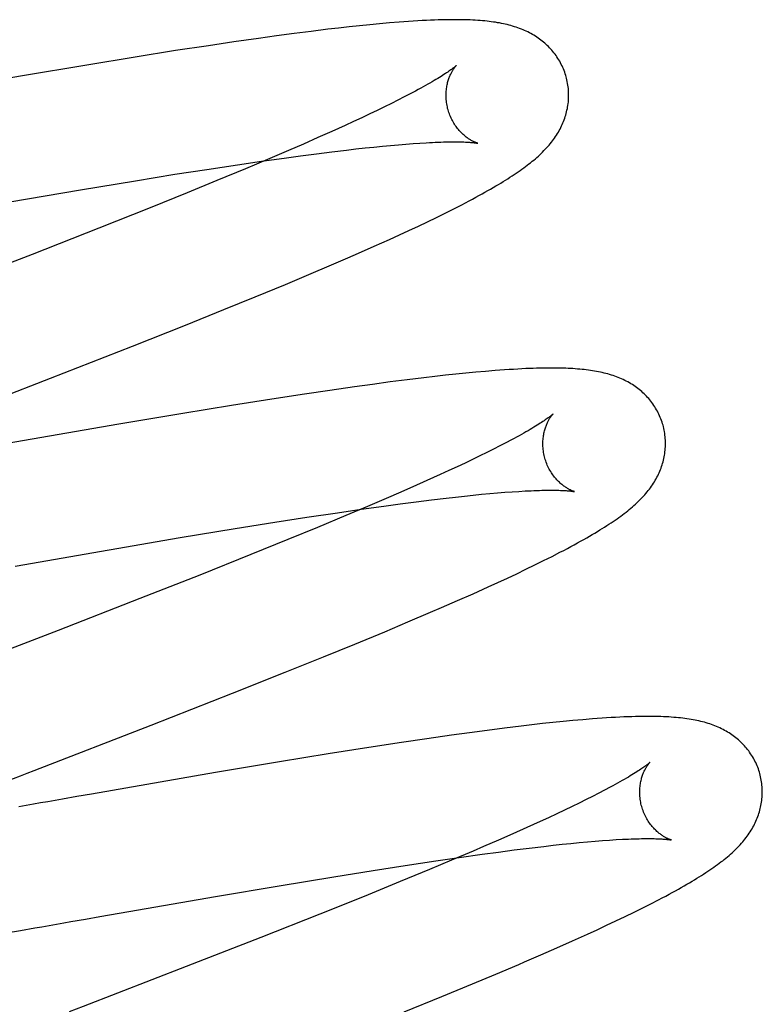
# Model space of a CAD drawing. Header units: inches. Extents: x 0 to 218, y 0 to 141.
# Tile 24 of 114: x 96.034 to 96.155, y 51.536 to 51.697. Entities that reach past the tile are written whole.
import ezdxf

# ---------------------------------------------------------------- set-up
doc = ezdxf.new("R2010")
doc.units = ezdxf.units.IN
doc.header["$LTSCALE"] = 11.987179
doc.header["$MEASUREMENT"] = 0
doc.linetypes.add('HIDDEN', pattern=[0.2, 0.1, -0.1])
doc.layers.add('DEFAULT_2', color=8, linetype='HIDDEN')

msp = doc.modelspace()

# ---------------------------------------------------------------- linework, layer by layer
at = {"layer": 'DEFAULT_2', "color": 8, "linetype": 'HIDDEN'}
for p, q in [((96.08403, 51.6954), (96.08131, 51.69507)), ((96.08579, 51.69561), (96.08403, 51.6954)), ((96.08752, 51.6958), (96.08579, 51.69561)), ((96.08921, 51.69598), (96.08752, 51.6958)), ((96.09086, 51.69615), (96.08921, 51.69598)), ((96.09248, 51.6963), (96.09086, 51.69615)), ((96.09408, 51.69644), (96.09248, 51.6963)), ((96.07272, 51.69392), (96.06869, 51.69335)), ((96.07566, 51.69433), (96.07272, 51.69392)), ((96.07852, 51.69471), (96.07566, 51.69433)), ((96.08131, 51.69507), (96.07852, 51.69471)), ((96.05922, 51.69192), (96.05263, 51.69088)), ((96.06455, 51.69273), (96.05922, 51.69192)), ((96.06869, 51.69335), (96.06455, 51.69273)), ((96.05263, 51.69088), (96.04471, 51.68958)), ((96.04471, 51.68958), (96.03425, 51.68783)), ((96.03425, 51.68783), (96.01526, 51.68455)), ((96.09649, 51.68437), (96.09547, 51.68385)), ((96.09745, 51.68487), (96.09649, 51.68437)), ((96.09835, 51.68534), (96.09745, 51.68487)), ((96.09327, 51.68276), (96.09209, 51.68219)), ((96.0944, 51.68331), (96.09327, 51.68276)), ((96.09547, 51.68385), (96.0944, 51.68331)), ((96.08958, 51.68099), (96.08824, 51.68037)), ((96.09086, 51.6816), (96.08958, 51.68099)), ((96.09209, 51.68219), (96.09086, 51.6816)), ((96.08686, 51.67973), (96.08469, 51.67875)), ((96.08824, 51.68037), (96.08686, 51.67973)), ((96.08243, 51.67774), (96.08006, 51.6767)), ((96.08469, 51.67875), (96.08243, 51.67774)), ((96.08006, 51.6767), (96.0776, 51.67564)), ((96.08708, 51.67572), (96.08861, 51.67589)), ((96.08861, 51.67589), (96.0901, 51.67606)), ((96.0901, 51.67606), (96.09154, 51.67621)), ((96.09154, 51.67621), (96.09293, 51.67635)), ((96.09293, 51.67635), (96.09426, 51.67647)), ((96.09426, 51.67647), (96.09554, 51.67659)), ((96.09554, 51.67659), (96.09676, 51.67669)), ((96.09676, 51.67669), (96.09793, 51.67678)), ((96.09793, 51.67678), (96.09904, 51.67685)), ((96.0732, 51.67389), (96.07691, 51.67441)), ((96.0776, 51.67564), (96.07418, 51.67418)), ((96.07691, 51.67441), (96.0796, 51.67478)), ((96.0796, 51.67478), (96.08219, 51.67512)), ((96.08219, 51.67512), (96.08468, 51.67543)), ((96.08468, 51.67543), (96.08708, 51.67572)), ((96.06432, 51.67257), (96.06933, 51.67333)), ((96.07061, 51.67267), (96.06596, 51.67074)), ((96.06933, 51.67333), (96.0732, 51.67389)), ((96.07418, 51.67418), (96.07061, 51.67267)), ((96.05265, 51.67072), (96.05911, 51.67176)), ((96.05911, 51.67176), (96.06432, 51.67257)), ((96.04372, 51.66924), (96.05265, 51.67072)), ((96.06596, 51.67074), (96.0611, 51.66875)), ((96.0322, 51.66729), (96.04372, 51.66924)), ((96.0611, 51.66875), (96.05506, 51.66631)), ((96.05506, 51.66631), (96.04667, 51.66297)), ((96.10458, 51.66615), (96.10588, 51.66681)), ((96.10028, 51.66404), (96.10174, 51.66474)), ((96.10174, 51.66474), (96.10318, 51.66545)), ((96.10318, 51.66545), (96.10458, 51.66615)), ((96.09727, 51.66262), (96.0988, 51.66333)), ((96.0988, 51.66333), (96.10028, 51.66404)), ((96.04667, 51.66297), (96.0358, 51.65869)), ((96.09409, 51.66116), (96.0957, 51.66189)), ((96.0957, 51.66189), (96.09727, 51.66262)), ((96.08906, 51.65891), (96.09161, 51.66004)), ((96.09161, 51.66004), (96.09409, 51.66116)), ((96.0358, 51.65869), (96.02018, 51.65262)), ((96.08731, 51.65815), (96.08906, 51.65891)), ((96.08093, 51.65542), (96.08462, 51.65699)), ((96.08462, 51.65699), (96.08731, 51.65815)), ((96.07711, 51.65382), (96.08093, 51.65542)), ((96.07219, 51.65178), (96.07711, 51.65382)), ((96.0671, 51.6497), (96.07219, 51.65178)), ((96.06081, 51.64717), (96.0671, 51.6497)), ((96.05217, 51.64374), (96.06081, 51.64717)), ((96.03883, 51.63851), (96.05217, 51.64374)), ((96.1032, 51.639), (96.10147, 51.6388)), ((96.10489, 51.63918), (96.1032, 51.639)), ((96.10655, 51.63935), (96.10489, 51.63918)), ((96.10817, 51.6395), (96.10655, 51.63935)), ((96.10975, 51.63964), (96.10817, 51.6395)), ((96.11132, 51.63977), (96.10975, 51.63964)), ((96.09133, 51.63752), (96.08839, 51.63712)), ((96.0942, 51.63791), (96.09133, 51.63752)), ((96.09699, 51.63826), (96.0942, 51.63791)), ((96.0997, 51.6386), (96.09699, 51.63826)), ((96.10147, 51.6388), (96.0997, 51.6386)), ((96.08023, 51.63593), (96.0749, 51.63511)), ((96.08437, 51.63654), (96.08023, 51.63593)), ((96.08839, 51.63712), (96.08437, 51.63654)), ((96.0749, 51.63511), (96.06832, 51.63407)), ((96.0604, 51.63278), (96.04995, 51.63102)), ((96.06832, 51.63407), (96.0604, 51.63278)), ((96.04995, 51.63102), (96.02979, 51.62754)), ((96.11306, 51.62798), (96.11209, 51.62748)), ((96.11397, 51.62846), (96.11306, 51.62798)), ((96.10998, 51.62642), (96.10884, 51.62586)), ((96.11106, 51.62696), (96.10998, 51.62642)), ((96.11209, 51.62748), (96.11106, 51.62696)), ((96.10641, 51.62469), (96.10511, 51.62408)), ((96.10765, 51.62528), (96.10641, 51.62469)), ((96.10884, 51.62586), (96.10765, 51.62528)), ((96.10377, 51.62346), (96.10238, 51.62282)), ((96.10511, 51.62408), (96.10377, 51.62346)), ((96.1002, 51.62184), (96.09792, 51.62082)), ((96.10238, 51.62282), (96.1002, 51.62184)), ((96.09554, 51.61978), (96.09391, 51.61907)), ((96.09792, 51.62082), (96.09554, 51.61978)), ((96.10912, 51.6196), (96.11044, 51.61972)), ((96.11044, 51.61972), (96.11171, 51.61983)), ((96.11171, 51.61983), (96.11293, 51.61993)), ((96.11293, 51.61993), (96.11408, 51.62001)), ((96.11408, 51.62001), (96.11518, 51.62008)), ((96.09391, 51.61907), (96.09051, 51.61762)), ((96.09585, 51.61805), (96.09844, 51.61838)), ((96.09844, 51.61838), (96.10092, 51.61869)), ((96.10092, 51.61869), (96.10331, 51.61898)), ((96.10331, 51.61898), (96.10484, 51.61915)), ((96.10484, 51.61915), (96.10632, 51.61931)), ((96.10632, 51.61931), (96.10774, 51.61946)), ((96.10774, 51.61946), (96.10912, 51.6196)), ((96.08059, 51.61585), (96.0856, 51.6166)), ((96.0856, 51.6166), (96.08946, 51.61717)), ((96.09051, 51.61762), (96.08697, 51.61612)), ((96.08946, 51.61717), (96.09317, 51.61769)), ((96.09317, 51.61769), (96.09585, 51.61805)), ((96.0689, 51.614), (96.07538, 51.61504)), ((96.07538, 51.61504), (96.08059, 51.61585)), ((96.08697, 51.61612), (96.08234, 51.61419)), ((96.05995, 51.61253), (96.0689, 51.614)), ((96.08234, 51.61419), (96.07752, 51.61221)), ((96.0484, 51.61057), (96.05995, 51.61253)), ((96.07752, 51.61221), (96.07149, 51.60978)), ((96.03304, 51.6079), (96.0484, 51.61057)), ((96.1206, 51.60947), (96.1219, 51.61014)), ((96.07149, 51.60978), (96.06314, 51.60644)), ((96.11779, 51.60808), (96.11922, 51.60878)), ((96.11922, 51.60878), (96.1206, 51.60947)), ((96.11485, 51.60666), (96.11633, 51.60737)), ((96.11633, 51.60737), (96.11779, 51.60808)), ((96.06314, 51.60644), (96.05339, 51.60261)), ((96.11019, 51.60451), (96.11178, 51.60523)), ((96.11178, 51.60523), (96.11333, 51.60595)), ((96.11333, 51.60595), (96.11485, 51.60666)), ((96.10773, 51.6034), (96.11019, 51.60451)), ((96.05339, 51.60261), (96.04006, 51.59741)), ((96.10257, 51.60113), (96.10519, 51.60227)), ((96.10519, 51.60227), (96.10773, 51.6034)), ((96.10078, 51.60036), (96.10257, 51.60113)), ((96.09711, 51.59879), (96.10078, 51.60036)), ((96.09332, 51.5972), (96.09711, 51.59879)), ((96.08842, 51.59517), (96.09332, 51.5972)), ((96.08335, 51.5931), (96.08842, 51.59517)), ((96.0771, 51.59058), (96.08335, 51.5931)), ((96.06849, 51.58716), (96.0771, 51.59058)), ((96.0552, 51.58194), (96.06849, 51.58716)), ((96.12561, 51.58285), (96.12401, 51.58271)), ((96.11283, 51.58148), (96.11003, 51.58112)), ((96.11555, 51.58181), (96.11283, 51.58148)), ((96.11732, 51.58202), (96.11555, 51.58181)), ((96.11905, 51.58221), (96.11732, 51.58202)), ((96.12074, 51.58239), (96.11905, 51.58221)), ((96.12239, 51.58256), (96.12074, 51.58239)), ((96.12401, 51.58271), (96.12239, 51.58256)), ((96.10019, 51.57975), (96.09604, 51.57914)), ((96.10422, 51.58033), (96.10019, 51.57975)), ((96.10716, 51.58074), (96.10422, 51.58033)), ((96.11003, 51.58112), (96.10716, 51.58074)), ((96.09071, 51.57832), (96.08411, 51.57728)), ((96.09604, 51.57914), (96.09071, 51.57832)), ((96.08411, 51.57728), (96.07618, 51.57598)), ((96.07618, 51.57598), (96.06571, 51.57423)), ((96.06571, 51.57423), (96.04551, 51.57073)), ((96.13007, 51.57184), (96.12918, 51.57136)), ((96.04313, 51.57032), (96.04075, 51.5699)), ((96.04551, 51.57073), (96.04313, 51.57032)), ((96.12722, 51.57035), (96.12616, 51.56982)), ((96.12823, 51.57087), (96.12722, 51.57035)), ((96.12918, 51.57136), (96.12823, 51.57087)), ((96.04075, 51.5699), (96.03838, 51.56949)), ((96.12386, 51.56869), (96.12264, 51.56811)), ((96.12504, 51.56926), (96.12386, 51.56869)), ((96.12616, 51.56982), (96.12504, 51.56926)), ((96.12003, 51.56688), (96.11865, 51.56625)), ((96.12136, 51.5675), (96.12003, 51.56688)), ((96.12264, 51.56811), (96.12136, 51.5675)), ((96.11649, 51.56527), (96.11423, 51.56426)), ((96.11865, 51.56625), (96.11649, 51.56527)), ((96.11423, 51.56426), (96.11187, 51.56322)), ((96.10941, 51.56216), (96.10773, 51.56143)), ((96.11187, 51.56322), (96.10941, 51.56216)), ((96.11442, 51.56162), (96.11689, 51.56192)), ((96.11689, 51.56192), (96.11926, 51.56221)), ((96.11926, 51.56221), (96.12078, 51.56238)), ((96.12078, 51.56238), (96.12225, 51.56254)), ((96.12225, 51.56254), (96.12368, 51.56268)), ((96.12368, 51.56268), (96.12504, 51.56282)), ((96.12504, 51.56282), (96.12636, 51.56294)), ((96.12636, 51.56294), (96.12762, 51.56305)), ((96.12762, 51.56305), (96.12883, 51.56314)), ((96.12883, 51.56314), (96.12997, 51.56323)), ((96.12997, 51.56323), (96.13106, 51.5633)), ((96.10164, 51.55985), (96.10548, 51.56041)), ((96.10773, 51.56143), (96.10423, 51.55995)), ((96.10548, 51.56041), (96.10918, 51.56092)), ((96.10918, 51.56092), (96.11185, 51.56128)), ((96.11185, 51.56128), (96.11442, 51.56162)), ((96.09145, 51.55829), (96.09664, 51.5591)), ((96.09664, 51.5591), (96.10164, 51.55985)), ((96.10423, 51.55995), (96.1006, 51.55842)), ((96.07608, 51.55579), (96.085, 51.55726)), ((96.085, 51.55726), (96.09145, 51.55829)), ((96.1006, 51.55842), (96.09586, 51.55647)), ((96.06573, 51.55404), (96.07608, 51.55579)), ((96.09586, 51.55647), (96.08994, 51.55406)), ((96.05161, 51.5516), (96.06573, 51.55404)), ((96.08994, 51.55406), (96.08273, 51.55116)), ((96.1354, 51.55219), (96.13673, 51.55286)), ((96.13673, 51.55286), (96.13798, 51.5535)), ((96.0445, 51.55035), (96.04687, 51.55077)), ((96.04687, 51.55077), (96.05161, 51.5516)), ((96.08273, 51.55116), (96.07309, 51.54735)), ((96.13103, 51.55006), (96.13253, 51.55078)), ((96.13253, 51.55078), (96.134, 51.55149)), ((96.134, 51.55149), (96.1354, 51.55219)), ((96.04214, 51.54994), (96.0445, 51.55035)), ((96.12796, 51.54862), (96.12951, 51.54934)), ((96.12951, 51.54934), (96.13103, 51.55006)), ((96.03157, 51.54809), (96.03391, 51.5485)), ((96.03391, 51.5485), (96.03625, 51.54891)), ((96.12393, 51.54679), (96.12638, 51.5479)), ((96.12638, 51.5479), (96.12796, 51.54862)), ((96.07309, 51.54735), (96.06094, 51.5426)), ((96.1214, 51.54567), (96.12393, 51.54679)), ((96.11879, 51.54452), (96.1214, 51.54567)), ((96.11146, 51.54139), (96.11519, 51.54297)), ((96.10762, 51.53979), (96.11146, 51.54139)), ((96.10265, 51.53774), (96.10762, 51.53979)), ((96.09649, 51.53524), (96.10265, 51.53774))]:
    msp.add_line(p, q, dxfattribs=at)
for points in [[(96.12291, 51.68765), (96.12284, 51.68788), (96.12276, 51.68814), (96.12267, 51.68841), (96.12257, 51.68867), (96.12246, 51.68893), (96.12235, 51.68919), (96.12224, 51.68944), (96.12211, 51.68969), (96.12198, 51.68994), (96.12185, 51.69018), (96.12171, 51.69042), (96.12156, 51.69066), (96.12141, 51.69089), (96.12125, 51.69112), (96.12109, 51.69134), (96.12092, 51.69156), (96.12075, 51.69177), (96.12058, 51.69198), (96.12039, 51.69219), (96.12021, 51.69238), (96.12002, 51.69258), (96.11983, 51.69277), (96.11963, 51.69295), (96.11943, 51.69313), (96.11922, 51.69331), (96.11901, 51.69348), (96.1188, 51.69365), (96.11858, 51.69381), (96.11836, 51.69397), (96.11813, 51.69412), (96.1179, 51.69427), (96.11766, 51.69442), (96.11742, 51.69456), (96.11717, 51.6947), (96.11691, 51.69484), (96.11666, 51.69497), (96.1164, 51.69509), (96.11613, 51.69521), (96.11587, 51.69533), (96.1156, 51.69544), (96.11532, 51.69554), (96.11504, 51.69564), (96.11476, 51.69574), (96.11447, 51.69583), (96.11418, 51.69592), (96.11389, 51.69601), (96.11359, 51.69609), (96.11329, 51.69616), (96.11298, 51.69624), (96.11267, 51.6963), (96.11235, 51.69637), (96.11203, 51.69643), (96.11171, 51.69648), (96.11138, 51.69654), (96.11105, 51.69659), (96.1107, 51.69663), (96.11036, 51.69668), (96.11, 51.69672), (96.10964, 51.69676), (96.10926, 51.69679), (96.10888, 51.69682), (96.10849, 51.69685), (96.10808, 51.69688), (96.10766, 51.6969), (96.10723, 51.69692), (96.10678, 51.69694), (96.10632, 51.69695), (96.10585, 51.69696), (96.10536, 51.69696), (96.10485, 51.69697), (96.10433, 51.69697), (96.10378, 51.69696), (96.10322, 51.69695), (96.10264, 51.69694), (96.10204, 51.69693), (96.10142, 51.6969), (96.10078, 51.69688), (96.10011, 51.69685), (96.09942, 51.69681), (96.0987, 51.69677), (96.09796, 51.69673), (96.09721, 51.69668), (96.09644, 51.69663), (96.09566, 51.69657), (96.09408, 51.69644)], [(96.10498, 51.68949), (96.10497, 51.68948), (96.10496, 51.68946), (96.10493, 51.68944), (96.1049, 51.68942), (96.10487, 51.68938), (96.10482, 51.68934), (96.10477, 51.6893), (96.1047, 51.68925), (96.10463, 51.68919), (96.10454, 51.68912), (96.10444, 51.68904), (96.10434, 51.68896), (96.10421, 51.68887), (96.10408, 51.68877), (96.10393, 51.68867), (96.10377, 51.68856), (96.10359, 51.68843), (96.1034, 51.68831), (96.1032, 51.68817), (96.10298, 51.68803), (96.10275, 51.68788), (96.1025, 51.68772), (96.10223, 51.68756), (96.10196, 51.68739), (96.10166, 51.68721), (96.10136, 51.68703), (96.10103, 51.68684), (96.10069, 51.68664), (96.10034, 51.68644), (96.09997, 51.68623), (96.09959, 51.68602), (96.09919, 51.6858), (96.09878, 51.68557), (96.09835, 51.68534)], [(96.10364, 51.68229), (96.10358, 51.6825), (96.10353, 51.68274), (96.10348, 51.68299), (96.10343, 51.68323), (96.1034, 51.68347), (96.10337, 51.68371), (96.10335, 51.68395), (96.10333, 51.68419), (96.10332, 51.68442), (96.10332, 51.68466), (96.10332, 51.68488), (96.10333, 51.68511), (96.10335, 51.68533), (96.10337, 51.68554), (96.1034, 51.68575), (96.10343, 51.68595), (96.10346, 51.68615), (96.1035, 51.68635), (96.10354, 51.68653), (96.10358, 51.68671), (96.10363, 51.68689), (96.10368, 51.68706), (96.10373, 51.68722), (96.10378, 51.68737), (96.10384, 51.68752), (96.10389, 51.68767), (96.10395, 51.68781), (96.10401, 51.68794), (96.10407, 51.68807), (96.10413, 51.68819), (96.10418, 51.68831), (96.10424, 51.68842), (96.1043, 51.68852), (96.10436, 51.68862), (96.10441, 51.68872), (96.10447, 51.68881), (96.10452, 51.68889), (96.10458, 51.68897), (96.10463, 51.68904), (96.10467, 51.68911), (96.10472, 51.68918), (96.10476, 51.68923), (96.10481, 51.68928), (96.10484, 51.68933), (96.10488, 51.68937), (96.10491, 51.68941), (96.10493, 51.68943), (96.10495, 51.68946), (96.10497, 51.68947), (96.10498, 51.68948), (96.10498, 51.68949)], [(96.11789, 51.67431), (96.11813, 51.67452), (96.11837, 51.67474), (96.11861, 51.67496), (96.11884, 51.67517), (96.11907, 51.67539), (96.11929, 51.67562), (96.1195, 51.67584), (96.11971, 51.67606), (96.11991, 51.67629), (96.12011, 51.67652), (96.1203, 51.67675), (96.12049, 51.67698), (96.12067, 51.67721), (96.12084, 51.67744), (96.12101, 51.67768), (96.12118, 51.67792), (96.12133, 51.67816), (96.12149, 51.6784), (96.12163, 51.67865), (96.12177, 51.67889), (96.12191, 51.67914), (96.12204, 51.67939), (96.12216, 51.67964), (96.12228, 51.67989), (96.12238, 51.68014), (96.12249, 51.68039), (96.12258, 51.68065), (96.12267, 51.6809), (96.12276, 51.68116), (96.12284, 51.68141), (96.12291, 51.68167), (96.12298, 51.68194), (96.12304, 51.6822), (96.1231, 51.68247), (96.12315, 51.68273), (96.12319, 51.683), (96.12323, 51.68328), (96.12326, 51.68355), (96.12328, 51.68382), (96.1233, 51.6841), (96.12331, 51.68437), (96.12331, 51.68465), (96.12331, 51.68493), (96.1233, 51.68521), (96.12328, 51.68549), (96.12326, 51.68576), (96.12323, 51.68604), (96.12319, 51.68632), (96.12315, 51.68659), (96.12309, 51.68687), (96.12303, 51.68714), (96.12297, 51.68742), (96.12291, 51.68765)], [(96.10848, 51.67683), (96.10849, 51.67682), (96.1085, 51.67682), (96.1085, 51.67682), (96.10848, 51.67683), (96.10846, 51.67683), (96.10843, 51.67684), (96.10839, 51.67685), (96.10835, 51.67687), (96.1083, 51.67689), (96.10824, 51.67691), (96.10818, 51.67693), (96.10811, 51.67696), (96.10804, 51.67699), (96.10796, 51.67702), (96.10788, 51.67706), (96.10779, 51.6771), (96.1077, 51.67714), (96.10761, 51.67719), (96.10751, 51.67724), (96.10741, 51.6773), (96.10731, 51.67736), (96.1072, 51.67743), (96.10709, 51.6775), (96.10698, 51.67757), (96.10686, 51.67765), (96.10674, 51.67773), (96.10662, 51.67782), (96.1065, 51.67792), (96.10638, 51.67802), (96.10625, 51.67813), (96.10612, 51.67824), (96.106, 51.67836), (96.10587, 51.67848), (96.10573, 51.67862), (96.1056, 51.67875), (96.10547, 51.6789), (96.10534, 51.67905), (96.10521, 51.67921), (96.10508, 51.67938), (96.10495, 51.67955), (96.10483, 51.67973), (96.1047, 51.67992), (96.10458, 51.68011), (96.10446, 51.68031), (96.10435, 51.68051), (96.10424, 51.68072), (96.10414, 51.68094), (96.10404, 51.68116), (96.10394, 51.68139), (96.10386, 51.68162), (96.10377, 51.68185), (96.1037, 51.68208), (96.10364, 51.68229)], [(96.09904, 51.67685), (96.10009, 51.67692), (96.1006, 51.67694), (96.10108, 51.67697), (96.10156, 51.67699), (96.10201, 51.67701), (96.10245, 51.67702), (96.10288, 51.67703), (96.10329, 51.67704), (96.10368, 51.67705), (96.10406, 51.67706), (96.10442, 51.67706), (96.10476, 51.67706), (96.10509, 51.67706), (96.1054, 51.67705), (96.1057, 51.67705), (96.10598, 51.67704), (96.10624, 51.67703), (96.10649, 51.67702), (96.10672, 51.67701), (96.10694, 51.677), (96.10714, 51.67698), (96.10732, 51.67697), (96.10749, 51.67696), (96.10765, 51.67694), (96.10779, 51.67693), (96.10792, 51.67691), (96.10803, 51.6769), (96.10813, 51.67688), (96.10822, 51.67687), (96.10829, 51.67686), (96.10835, 51.67685), (96.1084, 51.67684), (96.10844, 51.67683), (96.10847, 51.67683), (96.10848, 51.67683)], [(96.10588, 51.66681), (96.10649, 51.66713), (96.10707, 51.66743), (96.10763, 51.66773), (96.10816, 51.66802), (96.10868, 51.6683), (96.10918, 51.66857), (96.10966, 51.66884), (96.11013, 51.66911), (96.11058, 51.66936), (96.11102, 51.66961), (96.11144, 51.66986), (96.11185, 51.67011), (96.11225, 51.67034), (96.11264, 51.67058), (96.11301, 51.67081), (96.11338, 51.67104), (96.11373, 51.67127), (96.11408, 51.6715), (96.11442, 51.67172), (96.11475, 51.67194), (96.11507, 51.67216), (96.11538, 51.67238), (96.11569, 51.67259), (96.11599, 51.67281), (96.11628, 51.67302), (96.11656, 51.67324), (96.11684, 51.67345), (96.11711, 51.67366), (96.11737, 51.67388), (96.11763, 51.67409), (96.11789, 51.67431)], [(96.1387, 51.63086), (96.13863, 51.63109), (96.13855, 51.63135), (96.13846, 51.63162), (96.13836, 51.63188), (96.13826, 51.63214), (96.13815, 51.6324), (96.13803, 51.63265), (96.13791, 51.6329), (96.13778, 51.63315), (96.13764, 51.63339), (96.1375, 51.63363), (96.13736, 51.63386), (96.1372, 51.6341), (96.13705, 51.63432), (96.13688, 51.63455), (96.13672, 51.63476), (96.13655, 51.63498), (96.13637, 51.63519), (96.13619, 51.63539), (96.136, 51.63559), (96.13582, 51.63578), (96.13562, 51.63597), (96.13543, 51.63616), (96.13522, 51.63634), (96.13502, 51.63651), (96.13481, 51.63668), (96.1346, 51.63685), (96.13438, 51.63701), (96.13416, 51.63717), (96.13393, 51.63732), (96.1337, 51.63748), (96.13346, 51.63762), (96.13322, 51.63777), (96.13297, 51.63791), (96.13271, 51.63804), (96.13246, 51.63817), (96.1322, 51.63829), (96.13194, 51.63841), (96.13167, 51.63853), (96.1314, 51.63864), (96.13113, 51.63875), (96.13085, 51.63885), (96.13057, 51.63895), (96.13028, 51.63904), (96.12999, 51.63913), (96.12969, 51.63921), (96.1294, 51.63929), (96.12909, 51.63937), (96.12879, 51.63944), (96.12848, 51.63951), (96.12816, 51.63957), (96.12784, 51.63963), (96.12752, 51.63969), (96.1272, 51.63974), (96.12686, 51.63979), (96.12653, 51.63984), (96.12619, 51.63988), (96.12584, 51.63992), (96.12549, 51.63996), (96.12514, 51.63999), (96.12477, 51.64002), (96.1244, 51.64005), (96.12402, 51.64008), (96.12363, 51.6401), (96.12324, 51.64012), (96.12283, 51.64014), (96.12242, 51.64015), (96.12199, 51.64016), (96.12155, 51.64017), (96.1211, 51.64017), (96.12064, 51.64018), (96.12016, 51.64018), (96.11967, 51.64017), (96.11916, 51.64017), (96.11863, 51.64016), (96.11809, 51.64014), (96.11752, 51.64012), (96.11693, 51.6401), (96.11632, 51.64008), (96.11569, 51.64005), (96.11502, 51.64001), (96.11433, 51.63997), (96.11361, 51.63993), (96.11286, 51.63988), (96.11132, 51.63977)], [(96.01748, 51.63024), (96.01971, 51.6311), (96.03883, 51.63851)], [(96.12077, 51.6327), (96.12076, 51.63269), (96.12075, 51.63267), (96.12072, 51.63265), (96.12069, 51.63262), (96.12065, 51.63259), (96.1206, 51.63255), (96.12054, 51.6325), (96.12047, 51.63244), (96.12039, 51.63237), (96.1203, 51.6323), (96.1202, 51.63222), (96.12008, 51.63214), (96.11995, 51.63204), (96.11981, 51.63194), (96.11966, 51.63183), (96.11949, 51.63172), (96.11931, 51.63159), (96.11912, 51.63146), (96.11891, 51.63132), (96.11868, 51.63118), (96.11844, 51.63102), (96.11819, 51.63087), (96.11792, 51.6307), (96.11763, 51.63053), (96.11733, 51.63035), (96.11702, 51.63016), (96.11669, 51.62997), (96.11635, 51.62977), (96.11599, 51.62957), (96.11561, 51.62936), (96.11522, 51.62914), (96.11482, 51.62892), (96.1144, 51.62869), (96.11397, 51.62846)], [(96.11943, 51.6255), (96.11937, 51.62571), (96.11932, 51.62595), (96.11927, 51.62619), (96.11922, 51.62644), (96.11919, 51.62668), (96.11916, 51.62692), (96.11914, 51.62716), (96.11912, 51.6274), (96.11911, 51.62763), (96.11911, 51.62786), (96.11912, 51.62809), (96.11912, 51.62831), (96.11914, 51.62853), (96.11916, 51.62875), (96.11919, 51.62896), (96.11922, 51.62916), (96.11925, 51.62936), (96.11929, 51.62955), (96.11933, 51.62974), (96.11937, 51.62992), (96.11942, 51.63009), (96.11947, 51.63026), (96.11952, 51.63042), (96.11957, 51.63058), (96.11963, 51.63073), (96.11968, 51.63088), (96.11974, 51.63101), (96.1198, 51.63115), (96.11986, 51.63128), (96.11992, 51.6314), (96.11997, 51.63151), (96.12003, 51.63162), (96.12009, 51.63173), (96.12015, 51.63183), (96.1202, 51.63193), (96.12026, 51.63202), (96.12031, 51.6321), (96.12037, 51.63218), (96.12042, 51.63225), (96.12046, 51.63232), (96.12051, 51.63238), (96.12055, 51.63244), (96.1206, 51.63249), (96.12063, 51.63254), (96.12067, 51.63258), (96.1207, 51.63261), (96.12072, 51.63264), (96.12074, 51.63266), (96.12076, 51.63268), (96.12077, 51.63269), (96.12077, 51.6327)], [(96.13371, 51.61755), (96.13396, 51.61776), (96.1342, 51.61798), (96.13443, 51.61819), (96.13466, 51.61841), (96.13488, 51.61863), (96.1351, 51.61885), (96.13532, 51.61907), (96.13552, 51.6193), (96.13573, 51.61952), (96.13592, 51.61975), (96.13611, 51.61998), (96.1363, 51.62021), (96.13648, 51.62044), (96.13665, 51.62068), (96.13682, 51.62091), (96.13698, 51.62115), (96.13714, 51.62139), (96.13729, 51.62163), (96.13744, 51.62188), (96.13758, 51.62212), (96.13771, 51.62237), (96.13784, 51.62262), (96.13796, 51.62287), (96.13807, 51.62312), (96.13818, 51.62337), (96.13828, 51.62362), (96.13838, 51.62387), (96.13847, 51.62413), (96.13855, 51.62438), (96.13863, 51.62464), (96.13871, 51.6249), (96.13877, 51.62516), (96.13884, 51.62542), (96.13889, 51.62569), (96.13894, 51.62596), (96.13898, 51.62622), (96.13902, 51.6265), (96.13905, 51.62677), (96.13907, 51.62704), (96.13909, 51.62732), (96.1391, 51.62759), (96.1391, 51.62787), (96.1391, 51.62815), (96.13909, 51.62842), (96.13907, 51.6287), (96.13905, 51.62898), (96.13902, 51.62925), (96.13898, 51.62953), (96.13894, 51.62981), (96.13888, 51.63008), (96.13883, 51.63035), (96.13876, 51.63063), (96.1387, 51.63086)], [(96.12427, 51.62004), (96.12428, 51.62003), (96.12429, 51.62003), (96.12429, 51.62003), (96.12429, 51.62003), (96.12428, 51.62003), (96.12425, 51.62004), (96.12423, 51.62005), (96.12419, 51.62006), (96.12415, 51.62007), (96.1241, 51.62009), (96.12404, 51.62011), (96.12398, 51.62013), (96.12391, 51.62016), (96.12384, 51.62019), (96.12377, 51.62022), (96.12368, 51.62026), (96.1236, 51.6203), (96.12351, 51.62035), (96.12342, 51.62039), (96.12332, 51.62045), (96.12322, 51.6205), (96.12311, 51.62056), (96.12301, 51.62063), (96.1229, 51.6207), (96.12278, 51.62077), (96.12267, 51.62085), (96.12255, 51.62093), (96.12243, 51.62102), (96.12231, 51.62112), (96.12218, 51.62122), (96.12205, 51.62133), (96.12193, 51.62144), (96.1218, 51.62156), (96.12167, 51.62168), (96.12154, 51.62181), (96.1214, 51.62195), (96.12127, 51.6221), (96.12114, 51.62225), (96.12101, 51.62241), (96.12088, 51.62258), (96.12075, 51.62275), (96.12062, 51.62293), (96.1205, 51.62312), (96.12038, 51.62331), (96.12026, 51.62351), (96.12015, 51.62372), (96.12004, 51.62393), (96.11993, 51.62414), (96.11983, 51.62436), (96.11974, 51.62459), (96.11965, 51.62482), (96.11957, 51.62506), (96.11949, 51.62529), (96.11943, 51.6255)], [(96.11518, 51.62008), (96.11621, 51.62014), (96.11671, 51.62017), (96.11719, 51.62019), (96.11765, 51.62021), (96.1181, 51.62022), (96.11853, 51.62024), (96.11894, 51.62025), (96.11934, 51.62026), (96.11973, 51.62026), (96.1201, 51.62027), (96.12045, 51.62027), (96.12078, 51.62027), (96.1211, 51.62026), (96.1214, 51.62026), (96.12169, 51.62025), (96.12196, 51.62024), (96.12221, 51.62023), (96.12245, 51.62022), (96.12267, 51.62021), (96.12288, 51.6202), (96.12307, 51.62018), (96.12324, 51.62017), (96.1234, 51.62015), (96.12355, 51.62014), (96.12368, 51.62012), (96.12379, 51.62011), (96.1239, 51.6201), (96.12399, 51.62008), (96.12406, 51.62007), (96.12413, 51.62006), (96.12418, 51.62005), (96.12423, 51.62004), (96.12426, 51.62004), (96.12427, 51.62004)], [(96.1219, 51.61014), (96.12252, 51.61046), (96.12311, 51.61077), (96.12368, 51.61108), (96.12423, 51.61138), (96.12476, 51.61167), (96.12527, 51.61195), (96.12577, 51.61223), (96.12625, 51.6125), (96.12671, 51.61276), (96.12715, 51.61302), (96.12758, 51.61328), (96.128, 51.61353), (96.1284, 51.61378), (96.12879, 51.61402), (96.12917, 51.61425), (96.12954, 51.61449), (96.12989, 51.61472), (96.13024, 51.61494), (96.13057, 51.61517), (96.1309, 51.61539), (96.13121, 51.61561), (96.13152, 51.61583), (96.13182, 51.61605), (96.13211, 51.61626), (96.13239, 51.61648), (96.13267, 51.61669), (96.13294, 51.6169), (96.1332, 51.61712), (96.13346, 51.61733), (96.13371, 51.61755)], [(96.04006, 51.59741), (96.02886, 51.59308), (96.02774, 51.59265), (96.02662, 51.59222), (96.02551, 51.59178), (96.00278, 51.58296)], [(96.15449, 51.57407), (96.15442, 51.57429), (96.15434, 51.57456), (96.15425, 51.57483), (96.15415, 51.57509), (96.15405, 51.57535), (96.15393, 51.57561), (96.15382, 51.57586), (96.15369, 51.57611), (96.15357, 51.57636), (96.15343, 51.5766), (96.15329, 51.57684), (96.15314, 51.57708), (96.15299, 51.57731), (96.15283, 51.57754), (96.15267, 51.57776), (96.1525, 51.57798), (96.15233, 51.57819), (96.15215, 51.5784), (96.15197, 51.57861), (96.15179, 51.57881), (96.1516, 51.579), (96.15141, 51.57919), (96.15121, 51.57937), (96.15101, 51.57955), (96.1508, 51.57973), (96.15059, 51.5799), (96.15038, 51.58007), (96.15016, 51.58023), (96.14994, 51.58039), (96.14971, 51.58054), (96.14948, 51.58069), (96.14924, 51.58084), (96.14899, 51.58098), (96.14874, 51.58112), (96.14849, 51.58126), (96.14823, 51.58139), (96.14797, 51.58151), (96.14771, 51.58163), (96.14744, 51.58175), (96.14717, 51.58186), (96.1469, 51.58196), (96.14662, 51.58206), (96.14633, 51.58216), (96.14605, 51.58225), (96.14575, 51.58234), (96.14546, 51.58243), (96.14516, 51.58251), (96.14486, 51.58258), (96.14455, 51.58266), (96.14424, 51.58272), (96.14392, 51.58279), (96.1436, 51.58285), (96.14328, 51.5829), (96.14295, 51.58296), (96.14261, 51.58301), (96.14227, 51.58305), (96.14192, 51.5831), (96.14157, 51.58314), (96.1412, 51.58318), (96.14083, 51.58321), (96.14045, 51.58324), (96.14005, 51.58327), (96.13965, 51.5833), (96.13923, 51.58332), (96.13879, 51.58334), (96.13835, 51.58335), (96.13788, 51.58337), (96.13741, 51.58338), (96.13691, 51.58338), (96.13641, 51.58339), (96.13588, 51.58338), (96.13534, 51.58338), (96.13478, 51.58337), (96.13419, 51.58336), (96.13359, 51.58334), (96.13297, 51.58332), (96.13232, 51.5833), (96.13165, 51.58327), (96.13096, 51.58323), (96.13024, 51.58319), (96.1295, 51.58314), (96.12875, 51.5831), (96.12798, 51.58304), (96.1272, 51.58298), (96.12561, 51.58285)], [(96.01338, 51.56573), (96.03279, 51.57326), (96.0339, 51.57369), (96.03501, 51.57412), (96.03613, 51.57455), (96.0552, 51.58194)], [(96.13656, 51.5759), (96.13655, 51.57589), (96.13653, 51.57588), (96.13651, 51.57586), (96.13648, 51.57583), (96.13643, 51.57579), (96.13638, 51.57574), (96.13632, 51.57569), (96.13625, 51.57563), (96.13616, 51.57557), (96.13607, 51.57549), (96.13596, 51.57541), (96.13584, 51.57532), (96.13571, 51.57523), (96.13557, 51.57513), (96.13541, 51.57501), (96.13524, 51.5749), (96.13506, 51.57477), (96.13486, 51.57464), (96.13464, 51.5745), (96.13441, 51.57435), (96.13417, 51.57419), (96.13391, 51.57403), (96.13364, 51.57386), (96.13335, 51.57369), (96.13305, 51.57351), (96.13273, 51.57332), (96.13239, 51.57313), (96.13204, 51.57293), (96.13168, 51.57272), (96.1313, 51.57251), (96.13091, 51.57229), (96.1305, 51.57207), (96.13007, 51.57184)], [(96.13522, 51.56871), (96.13516, 51.56892), (96.13511, 51.56916), (96.13506, 51.56941), (96.13501, 51.56965), (96.13498, 51.56989), (96.13495, 51.57013), (96.13493, 51.57037), (96.13491, 51.57061), (96.1349, 51.57085), (96.1349, 51.57108), (96.13491, 51.57131), (96.13492, 51.57153), (96.13493, 51.57175), (96.13495, 51.57196), (96.13498, 51.57217), (96.13501, 51.57238), (96.13504, 51.57258), (96.13508, 51.57277), (96.13512, 51.57296), (96.13517, 51.57314), (96.13521, 51.57331), (96.13526, 51.57348), (96.13531, 51.57364), (96.13537, 51.5738), (96.13542, 51.57395), (96.13548, 51.57409), (96.13554, 51.57423), (96.13559, 51.57436), (96.13565, 51.57449), (96.13571, 51.57461), (96.13577, 51.57473), (96.13583, 51.57484), (96.13588, 51.57495), (96.13594, 51.57505), (96.136, 51.57514), (96.13605, 51.57523), (96.13611, 51.57531), (96.13616, 51.57539), (96.13621, 51.57547), (96.13626, 51.57553), (96.13631, 51.5756), (96.13635, 51.57565), (96.13639, 51.57571), (96.13643, 51.57575), (96.13646, 51.57579), (96.13649, 51.57583), (96.13651, 51.57585), (96.13653, 51.57588), (96.13655, 51.57589), (96.13656, 51.5759), (96.13656, 51.57591)], [(96.14947, 51.56073), (96.14972, 51.56095), (96.14996, 51.56116), (96.1502, 51.56138), (96.15043, 51.5616), (96.15065, 51.56182), (96.15087, 51.56204), (96.15109, 51.56226), (96.1513, 51.56248), (96.1515, 51.56271), (96.1517, 51.56294), (96.15189, 51.56317), (96.15207, 51.5634), (96.15225, 51.56363), (96.15243, 51.56387), (96.1526, 51.5641), (96.15276, 51.56434), (96.15292, 51.56458), (96.15307, 51.56482), (96.15322, 51.56507), (96.15336, 51.56532), (96.15349, 51.56556), (96.15362, 51.56581), (96.15374, 51.56606), (96.15386, 51.56631), (96.15397, 51.56656), (96.15407, 51.56682), (96.15417, 51.56707), (96.15426, 51.56732), (96.15434, 51.56758), (96.15442, 51.56783), (96.15449, 51.56809), (96.15456, 51.56836), (96.15462, 51.56862), (96.15468, 51.56889), (96.15473, 51.56915), (96.15477, 51.56942), (96.15481, 51.5697), (96.15484, 51.56997), (96.15486, 51.57024), (96.15488, 51.57052), (96.15489, 51.57079), (96.15489, 51.57107), (96.15489, 51.57135), (96.15488, 51.57163), (96.15486, 51.5719), (96.15484, 51.57218), (96.15481, 51.57246), (96.15477, 51.57274), (96.15473, 51.57301), (96.15468, 51.57329), (96.15462, 51.57356), (96.15455, 51.57383), (96.15449, 51.57407)], [(96.03838, 51.56949), (96.0372, 51.56928), (96.03602, 51.56907), (96.03484, 51.56887), (96.03366, 51.56866)], [(96.14006, 51.56324), (96.14007, 51.56324), (96.14008, 51.56324), (96.14008, 51.56324), (96.14006, 51.56324), (96.14004, 51.56325), (96.14001, 51.56326), (96.13998, 51.56327), (96.13993, 51.56328), (96.13988, 51.5633), (96.13983, 51.56332), (96.13977, 51.56335), (96.1397, 51.56337), (96.13963, 51.5634), (96.13955, 51.56344), (96.13947, 51.56347), (96.13938, 51.56351), (96.13929, 51.56356), (96.1392, 51.56361), (96.1391, 51.56366), (96.139, 51.56371), (96.1389, 51.56378), (96.13879, 51.56384), (96.13868, 51.56391), (96.13857, 51.56398), (96.13845, 51.56406), (96.13833, 51.56415), (96.13821, 51.56424), (96.13809, 51.56433), (96.13797, 51.56443), (96.13784, 51.56454), (96.13771, 51.56465), (96.13758, 51.56477), (96.13745, 51.5649), (96.13732, 51.56503), (96.13719, 51.56517), (96.13706, 51.56531), (96.13693, 51.56546), (96.1368, 51.56562), (96.13667, 51.56579), (96.13654, 51.56596), (96.13641, 51.56614), (96.13629, 51.56633), (96.13617, 51.56652), (96.13605, 51.56672), (96.13593, 51.56693), (96.13583, 51.56714), (96.13572, 51.56735), (96.13562, 51.56758), (96.13553, 51.5678), (96.13544, 51.56803), (96.13536, 51.56827), (96.13528, 51.5685), (96.13522, 51.56871)], [(96.13106, 51.5633), (96.13209, 51.56336), (96.13258, 51.56338), (96.13306, 51.5634), (96.13352, 51.56342), (96.13396, 51.56344), (96.13439, 51.56345), (96.1348, 51.56346), (96.1352, 51.56347), (96.13558, 51.56347), (96.13594, 51.56348), (96.13629, 51.56348), (96.13662, 51.56348), (96.13694, 51.56347), (96.13724, 51.56347), (96.13752, 51.56346), (96.13779, 51.56345), (96.13804, 51.56344), (96.13827, 51.56343), (96.13849, 51.56342), (96.13869, 51.5634), (96.13888, 51.56339), (96.13905, 51.56338), (96.13921, 51.56336), (96.13935, 51.56335), (96.13948, 51.56333), (96.1396, 51.56332), (96.1397, 51.5633), (96.13979, 51.56329), (96.13986, 51.56328), (96.13993, 51.56327), (96.13998, 51.56326), (96.14002, 51.56325), (96.14005, 51.56325), (96.14006, 51.56324)], [(96.13798, 51.5535), (96.13857, 51.55381), (96.13914, 51.55411), (96.13968, 51.5544), (96.14021, 51.55469), (96.14072, 51.55497), (96.14121, 51.55524), (96.14168, 51.55551), (96.14214, 51.55577), (96.14258, 51.55602), (96.14301, 51.55627), (96.14343, 51.55652), (96.14383, 51.55676), (96.14422, 51.557), (96.14459, 51.55723), (96.14496, 51.55746), (96.14532, 51.55769), (96.14567, 51.55792), (96.14601, 51.55814), (96.14634, 51.55836), (96.14666, 51.55858), (96.14697, 51.5588), (96.14728, 51.55902), (96.14758, 51.55923), (96.14787, 51.55945), (96.14815, 51.55966), (96.14843, 51.55987), (96.1487, 51.56009), (96.14896, 51.5603), (96.14922, 51.56052), (96.14947, 51.56073)], [(96.03625, 51.54891), (96.03742, 51.54911), (96.0386, 51.54932), (96.03978, 51.54953), (96.04096, 51.54973), (96.04214, 51.54994)], [(96.11519, 51.54297), (96.1161, 51.54336), (96.11879, 51.54452)], [(96.06094, 51.5426), (96.04411, 51.53608), (96.04188, 51.53522)]]:
    msp.add_lwpolyline(points, dxfattribs=at)

doc.saveas('drawing.dxf')
